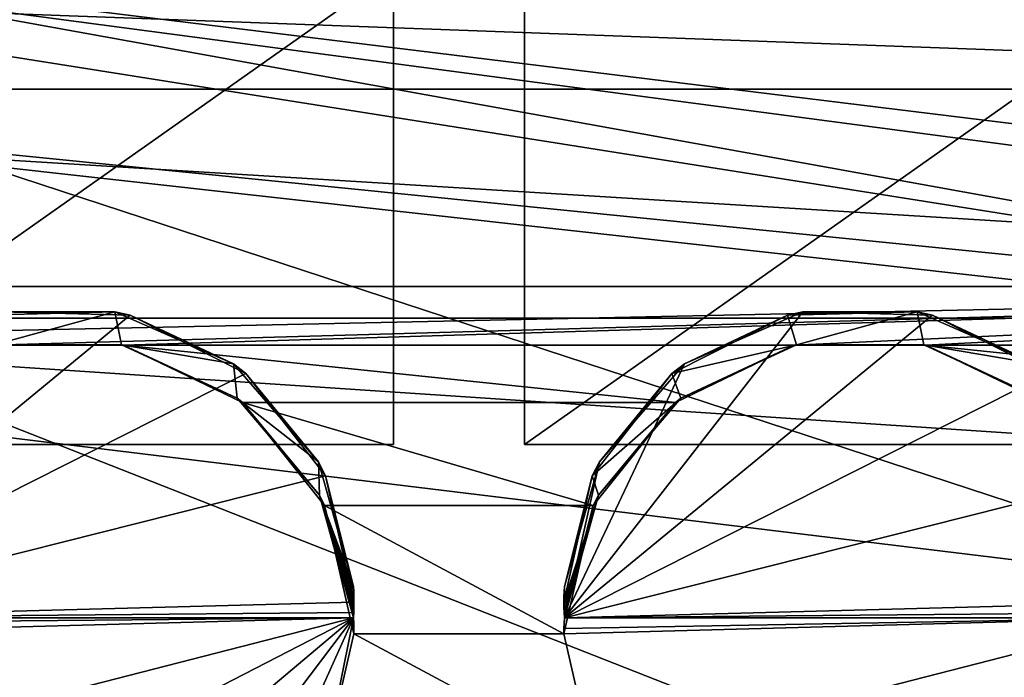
# Model space of a CAD drawing. Extents: x -3 to 104, y -79 to 161.
# Tile 182 of 203: x 25.56 to 38.03, y 148.2 to 156.53. Entities that reach past the tile are written whole.
import ezdxf

# ---------------------------------------------------------------- set-up
doc = ezdxf.new("R2010")
doc.units = 0
doc.header["$MEASUREMENT"] = 0

msp = doc.modelspace()

# ---------------------------------------------------------------- linework, layer by layer
for points in [[(8.9287, 159.520996, 55), (15.88, 152.75, 55), (46.360001, 152.75, 55)], [(8.9287, 159.520996, 55), (46.360001, 152.75, 55), (91.671097, 159.520996, 55)], [(82.135803, 149.813995, 5.5), (9.75, 158.699997, 5.5), (90.849998, 158.699997, 5.5)], [(81.702202, 149.164993, 5.5), (9.75, 158.699997, 5.5), (82.135803, 149.813995, 5.5)], [(81.702202, 149.164993, 5.5), (9.75, 156.399994, 5.5), (9.75, 158.699997, 5.5)], [(9.75, 158.699997, 7.3), (82.135803, 149.813995, 7.3), (90.849998, 158.699997, 7.3)], [(9.75, 156.399994, 7.3), (81.702202, 149.164993, 7.3), (9.75, 158.699997, 7.3)], [(9.75, 158.699997, 7.3), (81.702202, 149.164993, 7.3), (82.135803, 149.813995, 7.3)], [(46.360001, 152.75, 52.5), (9.9201, 158.529999, 52.5), (90.679802, 158.529999, 52.5)], [(15.88, 152.75, 52.5), (9.9201, 158.529999, 52.5), (46.360001, 152.75, 52.5)], [(17.134399, 157.300995, 19.4), (17.134399, 144.800995, 19.4), (55.214401, 144.800995, 19.4)], [(17.134399, 157.300995, 19.4), (55.214401, 144.800995, 19.4), (55.214401, 157.300995, 19.4)], [(60.471001, 126.727997, 17.299999), (10.3, 155.149994, 17.299999), (10.3, 157.149994, 17.299999)], [(90.300003, 157.149994, 17.299999), (60.471001, 126.727997, 17.299999), (10.3, 157.149994, 17.299999)], [(51.439999, 141.149994, 18.9), (10.8, 141.149994, 18.9), (10.8, 157.149994, 18.9)], [(51.439999, 157.149994, 18.9), (51.439999, 141.149994, 18.9), (10.8, 157.149994, 18.9)], [(10.8, 155.649994, 39.099998), (51.439999, 155.649994, 39.099998), (10.8, 157.149994, 39.099998)], [(51.439999, 155.649994, 39.099998), (51.439999, 157.149994, 39.099998), (10.8, 157.149994, 39.099998)], [(30.290001, 151.149994, 37.200001), (21.790001, 151.149994, 37.200001), (30.290001, 157.149994, 37.200001)], [(30.290001, 157.149994, 37.200001), (21.790001, 151.149994, 37.200001), (21.790001, 157.149994, 37.200001)], [(21.790001, 151.149994, 27.200001), (30.290001, 157.149994, 27.200001), (21.790001, 157.149994, 27.200001)], [(21.790001, 151.149994, 27.200001), (30.290001, 151.149994, 27.200001), (30.290001, 157.149994, 27.200001)], [(30.290001, 151.149994, 27.200001), (30.290001, 151.149994, 37.200001), (30.290001, 157.149994, 27.200001)], [(30.290001, 157.149994, 27.200001), (30.290001, 151.149994, 37.200001), (30.290001, 157.149994, 37.200001)], [(40.450001, 151.149994, 37.200001), (31.950001, 151.149994, 37.200001), (40.450001, 157.149994, 37.200001)], [(40.450001, 157.149994, 37.200001), (31.950001, 151.149994, 37.200001), (31.950001, 157.149994, 37.200001)], [(31.950001, 151.149994, 27.200001), (40.450001, 157.149994, 27.200001), (31.950001, 157.149994, 27.200001)], [(31.950001, 151.149994, 27.200001), (40.450001, 151.149994, 27.200001), (40.450001, 157.149994, 27.200001)], [(31.950001, 151.149994, 37.200001), (31.950001, 157.149994, 27.200001), (31.950001, 157.149994, 37.200001)], [(31.950001, 151.149994, 37.200001), (31.950001, 151.149994, 27.200001), (31.950001, 157.149994, 27.200001)], [(9.0658, 153.227005, 7.3), (81.550003, 148.399994, 7.3), (9.75, 156.399994, 7.3)], [(81.550003, 148.399994, 5.5), (9.75, 156.399994, 5.5), (81.702202, 149.164993, 5.5)], [(81.550003, 148.399994, 5.5), (10.05, 140.399994, 5.5), (9.75, 156.399994, 5.5)], [(9.75, 156.399994, 7.3), (81.550003, 148.399994, 7.3), (81.702202, 149.164993, 7.3)], [(51.439999, 155.649994, 50.799999), (51.439999, 155.649994, 39.099998), (10.8, 155.649994, 50.799999)], [(10.8, 155.649994, 50.799999), (51.439999, 155.649994, 39.099998), (10.8, 155.649994, 39.099998)], [(10.8, 153.149994, 50.799999), (51.439999, 153.149994, 50.799999), (10.8, 155.649994, 50.799999)], [(51.439999, 153.149994, 50.799999), (51.439999, 155.649994, 50.799999), (10.8, 155.649994, 50.799999)], [(60.471001, 126.727997, 17.299999), (9.7291, 152.279999, 17.299999), (10.3, 155.149994, 17.299999)], [(6.8, 144.649994, 7.3), (81.550003, 144.399994, 7.3), (9.0658, 153.227005, 7.3)], [(9.0658, 153.227005, 7.3), (81.550003, 144.399994, 7.3), (81.550003, 148.399994, 7.3)], [(51.439999, 153.149994, 51.299999), (10.8, 153.149994, 51.299999), (16.7145, 152.406006, 51.299999)], [(10.8, 153.149994, 51.299999), (51.439999, 153.149994, 51.299999), (10.8, 153.149994, 50.799999)], [(51.439999, 153.149994, 51.299999), (51.439999, 153.149994, 50.799999), (10.8, 153.149994, 50.799999)], [(51.439999, 153.149994, 51.299999), (16.7145, 152.406006, 51.299999), (25.2055, 152.406006, 51.299999)], [(51.439999, 153.149994, 51.299999), (25.2055, 152.406006, 51.299999), (26.8745, 152.406006, 51.299999)], [(51.439999, 153.149994, 51.299999), (26.8745, 152.406006, 51.299999), (35.365501, 152.406006, 51.299999)], [(51.439999, 153.149994, 51.299999), (35.365501, 152.406006, 51.299999), (37.0345, 152.406006, 51.299999)], [(51.439999, 153.149994, 51.299999), (37.0345, 152.406006, 51.299999), (45.525501, 152.406006, 51.299999)], [(46.360001, 152.75, 55), (15.88, 152.75, 55), (46.360001, 152.75, 52.5)], [(46.360001, 152.75, 52.5), (15.88, 152.75, 55), (15.88, 152.75, 52.5)], [(22.2953, 148.949997, 41.299999), (26.9578, 152.785995, 41.299999), (25.3174, 152.830002, 41.299999)], [(22.2953, 148.949997, 41.299999), (28.422501, 152.046005, 41.299999), (26.9578, 152.785995, 41.299999)], [(26.7626, 152.830002, 43.299999), (25.1222, 152.785995, 43.299999), (25.3174, 152.830002, 41.299999)], [(25.1222, 152.785995, 43.299999), (26.7626, 152.830002, 43.299999), (25.2334, 152.412003, 43.299999)], [(25.2334, 152.412003, 43.299999), (26.7626, 152.830002, 43.299999), (26.8466, 152.412003, 43.299999)], [(26.9578, 152.785995, 41.299999), (26.7626, 152.830002, 43.299999), (25.3174, 152.830002, 41.299999)], [(28.2647, 152.169006, 43.299999), (26.7626, 152.830002, 43.299999), (26.9578, 152.785995, 41.299999)], [(26.7626, 152.830002, 43.299999), (28.2647, 152.169006, 43.299999), (26.8466, 152.412003, 43.299999)], [(28.422501, 152.046005, 41.299999), (28.2647, 152.169006, 43.299999), (26.9578, 152.785995, 41.299999)], [(32.455299, 148.949997, 41.299999), (37.117802, 152.785995, 41.299999), (35.477402, 152.830002, 41.299999)], [(32.455299, 148.949997, 41.299999), (35.477402, 152.830002, 41.299999), (33.9753, 152.169006, 41.299999)], [(32.455299, 148.949997, 41.299999), (38.5825, 152.046005, 41.299999), (37.117802, 152.785995, 41.299999)], [(35.2822, 152.785995, 43.299999), (33.817501, 152.046005, 43.299999), (33.9753, 152.169006, 41.299999)], [(33.817501, 152.046005, 43.299999), (35.2822, 152.785995, 43.299999), (35.393398, 152.412003, 43.299999)], [(35.477402, 152.830002, 41.299999), (35.2822, 152.785995, 43.299999), (33.9753, 152.169006, 41.299999)], [(36.9226, 152.830002, 43.299999), (35.2822, 152.785995, 43.299999), (35.477402, 152.830002, 41.299999)], [(35.2822, 152.785995, 43.299999), (36.9226, 152.830002, 43.299999), (35.393398, 152.412003, 43.299999)], [(35.393398, 152.412003, 43.299999), (36.9226, 152.830002, 43.299999), (37.006599, 152.412003, 43.299999)], [(37.117802, 152.785995, 41.299999), (36.9226, 152.830002, 43.299999), (35.477402, 152.830002, 41.299999)], [(38.424702, 152.169006, 43.299999), (36.9226, 152.830002, 43.299999), (37.117802, 152.785995, 41.299999)], [(36.9226, 152.830002, 43.299999), (38.424702, 152.169006, 43.299999), (37.006599, 152.412003, 43.299999)], [(38.5825, 152.046005, 41.299999), (38.424702, 152.169006, 43.299999), (37.117802, 152.785995, 41.299999)], [(26.8745, 152.406006, 51.299999), (25.2055, 152.406006, 51.299999), (25.2334, 152.412003, 43.299999)], [(26.8466, 152.412003, 43.299999), (26.8745, 152.406006, 51.299999), (25.2334, 152.412003, 43.299999)], [(28.3104, 151.735001, 43.299999), (26.8745, 152.406006, 51.299999), (26.8466, 152.412003, 43.299999)], [(26.8466, 152.412003, 43.299999), (28.2647, 152.169006, 43.299999), (28.3104, 151.735001, 43.299999)], [(33.8619, 151.682007, 51.299999), (26.8745, 152.406006, 51.299999), (28.378099, 151.682007, 51.299999)], [(35.365501, 152.406006, 51.299999), (26.8745, 152.406006, 51.299999), (33.8619, 151.682007, 51.299999)], [(28.378099, 151.682007, 51.299999), (26.8745, 152.406006, 51.299999), (28.3104, 151.735001, 43.299999)], [(33.817501, 152.046005, 43.299999), (35.393398, 152.412003, 43.299999), (33.9296, 151.735001, 43.299999)], [(35.365501, 152.406006, 51.299999), (33.8619, 151.682007, 51.299999), (33.9296, 151.735001, 43.299999)], [(35.393398, 152.412003, 43.299999), (35.365501, 152.406006, 51.299999), (33.9296, 151.735001, 43.299999)], [(37.006599, 152.412003, 43.299999), (35.365501, 152.406006, 51.299999), (35.393398, 152.412003, 43.299999)], [(37.0345, 152.406006, 51.299999), (35.365501, 152.406006, 51.299999), (37.006599, 152.412003, 43.299999)], [(38.470402, 151.735001, 43.299999), (37.0345, 152.406006, 51.299999), (37.006599, 152.412003, 43.299999)], [(37.006599, 152.412003, 43.299999), (38.424702, 152.169006, 43.299999), (38.470402, 151.735001, 43.299999)], [(44.0219, 151.682007, 51.299999), (37.0345, 152.406006, 51.299999), (38.538101, 151.682007, 51.299999)], [(45.525501, 152.406006, 51.299999), (37.0345, 152.406006, 51.299999), (44.0219, 151.682007, 51.299999)], [(38.538101, 151.682007, 51.299999), (37.0345, 152.406006, 51.299999), (38.470402, 151.735001, 43.299999)], [(60.471001, 126.727997, 17.299999), (15.471, 126.727997, 17.299999), (9.7291, 152.279999, 17.299999)], [(29.3407, 150.929993, 43.299999), (28.2647, 152.169006, 43.299999), (28.422501, 152.046005, 41.299999)], [(28.3104, 151.735001, 43.299999), (28.2647, 152.169006, 43.299999), (29.3407, 150.929993, 43.299999)], [(32.455299, 148.949997, 41.299999), (33.9753, 152.169006, 41.299999), (32.8993, 150.929993, 41.299999)], [(33.9753, 152.169006, 41.299999), (33.817501, 152.046005, 43.299999), (32.8993, 150.929993, 41.299999)], [(22.2953, 148.949997, 41.299999), (29.430901, 150.751007, 41.299999), (28.422501, 152.046005, 41.299999)], [(29.430901, 150.751007, 41.299999), (29.3407, 150.929993, 43.299999), (28.422501, 152.046005, 41.299999)], [(32.455299, 148.949997, 41.299999), (39.5909, 150.751007, 41.299999), (38.5825, 152.046005, 41.299999)], [(33.817501, 152.046005, 43.299999), (32.809101, 150.751007, 43.299999), (32.8993, 150.929993, 41.299999)], [(32.809101, 150.751007, 43.299999), (33.817501, 152.046005, 43.299999), (33.9296, 151.735001, 43.299999)], [(29.3542, 150.505005, 43.299999), (28.378099, 151.682007, 51.299999), (28.3104, 151.735001, 43.299999)], [(28.3104, 151.735001, 43.299999), (29.3407, 150.929993, 43.299999), (29.3542, 150.505005, 43.299999)], [(32.8214, 150.376999, 51.299999), (33.8619, 151.682007, 51.299999), (28.378099, 151.682007, 51.299999)], [(32.8214, 150.376999, 51.299999), (28.378099, 151.682007, 51.299999), (29.4186, 150.376999, 51.299999)], [(29.4186, 150.376999, 51.299999), (28.378099, 151.682007, 51.299999), (29.3542, 150.505005, 43.299999)], [(32.809101, 150.751007, 43.299999), (33.9296, 151.735001, 43.299999), (32.885799, 150.505005, 43.299999)], [(33.8619, 151.682007, 51.299999), (32.8214, 150.376999, 51.299999), (32.885799, 150.505005, 43.299999)], [(33.9296, 151.735001, 43.299999), (33.8619, 151.682007, 51.299999), (32.885799, 150.505005, 43.299999)], [(30.290001, 151.149994, 27.200001), (21.790001, 151.149994, 27.200001), (21.790001, 151.149994, 37.200001)], [(30.290001, 151.149994, 27.200001), (21.790001, 151.149994, 37.200001), (30.290001, 151.149994, 37.200001)], [(40.450001, 151.149994, 27.200001), (31.950001, 151.149994, 27.200001), (31.950001, 151.149994, 37.200001)], [(40.450001, 151.149994, 27.200001), (31.950001, 151.149994, 37.200001), (40.450001, 151.149994, 37.200001)], [(29.7847, 149.350006, 43.299999), (29.3407, 150.929993, 43.299999), (29.430901, 150.751007, 41.299999)], [(29.3542, 150.505005, 43.299999), (29.3407, 150.929993, 43.299999), (29.7847, 149.350006, 43.299999)], [(32.455299, 148.949997, 41.299999), (32.8993, 150.929993, 41.299999), (32.455299, 149.350006, 41.299999)], [(32.8993, 150.929993, 41.299999), (32.809101, 150.751007, 43.299999), (32.455299, 149.350006, 41.299999)], [(22.2953, 148.949997, 41.299999), (29.790001, 149.149994, 41.299999), (29.430901, 150.751007, 41.299999)], [(29.790001, 149.149994, 41.299999), (29.7847, 149.350006, 43.299999), (29.430901, 150.751007, 41.299999)], [(32.809101, 150.751007, 43.299999), (32.450001, 149.149994, 43.299999), (32.455299, 149.350006, 41.299999)], [(32.450001, 149.149994, 43.299999), (32.809101, 150.751007, 43.299999), (32.885799, 150.505005, 43.299999)], [(32.455299, 148.949997, 41.299999), (39.950001, 149.149994, 41.299999), (39.5909, 150.751007, 41.299999)], [(29.7847, 148.949997, 43.299999), (29.4186, 150.376999, 51.299999), (29.3542, 150.505005, 43.299999)], [(29.7894, 149.082993, 43.299999), (29.3542, 150.505005, 43.299999), (29.790001, 149.149994, 43.299999)], [(29.7876, 149.016998, 43.299999), (29.3542, 150.505005, 43.299999), (29.7894, 149.082993, 43.299999)], [(29.7847, 148.949997, 43.299999), (29.3542, 150.505005, 43.299999), (29.7876, 149.016998, 43.299999)], [(29.7876, 149.283005, 43.299999), (29.3542, 150.505005, 43.299999), (29.7847, 149.350006, 43.299999)], [(29.7894, 149.216995, 43.299999), (29.3542, 150.505005, 43.299999), (29.7876, 149.283005, 43.299999)], [(29.790001, 149.149994, 43.299999), (29.3542, 150.505005, 43.299999), (29.7894, 149.216995, 43.299999)], [(32.450001, 149.149994, 43.299999), (32.885799, 150.505005, 43.299999), (32.4506, 149.082993, 43.299999)], [(32.4506, 149.082993, 43.299999), (32.885799, 150.505005, 43.299999), (32.4524, 149.016998, 43.299999)], [(32.4524, 149.016998, 43.299999), (32.885799, 150.505005, 43.299999), (32.455299, 148.949997, 43.299999)], [(32.885799, 150.505005, 43.299999), (32.8214, 150.376999, 51.299999), (32.455299, 148.949997, 43.299999)], [(32.450001, 148.75, 51.299999), (32.8214, 150.376999, 51.299999), (29.4186, 150.376999, 51.299999)], [(32.450001, 148.75, 51.299999), (29.4186, 150.376999, 51.299999), (29.790001, 148.75, 51.299999)], [(29.790001, 148.75, 51.299999), (29.4186, 150.376999, 51.299999), (29.7847, 148.949997, 43.299999)], [(32.8214, 150.376999, 51.299999), (32.450001, 148.75, 51.299999), (32.455299, 148.949997, 43.299999)], [(29.7876, 149.283005, 43.299999), (29.7847, 149.350006, 43.299999), (29.790001, 149.149994, 41.299999)], [(29.7894, 149.216995, 43.299999), (29.7876, 149.283005, 43.299999), (29.790001, 149.149994, 41.299999)], [(32.455299, 149.350006, 41.299999), (32.450001, 149.149994, 43.299999), (32.4524, 149.283005, 41.299999)], [(32.4524, 149.283005, 41.299999), (32.450001, 149.149994, 43.299999), (32.4506, 149.216995, 41.299999)], [(32.455299, 148.949997, 41.299999), (32.4524, 149.283005, 41.299999), (32.4506, 149.216995, 41.299999)], [(32.455299, 148.949997, 41.299999), (32.455299, 149.350006, 41.299999), (32.4524, 149.283005, 41.299999)], [(22.2953, 148.949997, 41.299999), (29.7876, 149.016998, 41.299999), (29.790001, 149.149994, 41.299999)], [(29.7876, 149.016998, 41.299999), (29.7894, 149.082993, 41.299999), (29.790001, 149.149994, 41.299999)], [(29.790001, 149.149994, 43.299999), (29.7894, 149.216995, 43.299999), (29.790001, 149.149994, 41.299999)], [(29.7894, 149.082993, 41.299999), (29.7894, 149.082993, 43.299999), (29.790001, 149.149994, 41.299999)], [(29.7894, 149.082993, 43.299999), (29.790001, 149.149994, 43.299999), (29.790001, 149.149994, 41.299999)], [(32.455299, 148.949997, 41.299999), (32.4506, 149.216995, 41.299999), (32.450001, 149.149994, 41.299999)], [(32.4506, 149.216995, 41.299999), (32.450001, 149.149994, 43.299999), (32.450001, 149.149994, 41.299999)], [(32.455299, 148.949997, 41.299999), (32.450001, 149.149994, 41.299999), (32.4506, 149.082993, 41.299999)], [(32.450001, 149.149994, 41.299999), (32.4506, 149.082993, 43.299999), (32.4506, 149.082993, 41.299999)], [(32.450001, 149.149994, 43.299999), (32.4506, 149.082993, 43.299999), (32.450001, 149.149994, 41.299999)], [(32.455299, 148.949997, 41.299999), (39.947601, 149.016998, 41.299999), (39.950001, 149.149994, 41.299999)], [(22.2953, 148.949997, 41.299999), (29.7847, 148.949997, 41.299999), (29.7876, 149.016998, 41.299999)], [(29.7847, 148.949997, 41.299999), (29.7847, 148.949997, 43.299999), (29.7876, 149.016998, 41.299999)], [(29.7847, 148.949997, 43.299999), (29.7876, 149.016998, 43.299999), (29.7876, 149.016998, 41.299999)], [(29.7876, 149.016998, 41.299999), (29.7876, 149.016998, 43.299999), (29.7894, 149.082993, 41.299999)], [(29.7876, 149.016998, 43.299999), (29.7894, 149.082993, 43.299999), (29.7894, 149.082993, 41.299999)], [(32.455299, 148.949997, 41.299999), (32.4506, 149.082993, 41.299999), (32.4524, 149.016998, 41.299999)], [(32.4506, 149.082993, 41.299999), (32.4524, 149.016998, 43.299999), (32.4524, 149.016998, 41.299999)], [(32.4506, 149.082993, 43.299999), (32.4524, 149.016998, 43.299999), (32.4506, 149.082993, 41.299999)], [(32.4524, 149.016998, 41.299999), (32.455299, 148.949997, 43.299999), (32.455299, 148.949997, 41.299999)], [(32.4524, 149.016998, 43.299999), (32.455299, 148.949997, 43.299999), (32.4524, 149.016998, 41.299999)], [(32.455299, 148.949997, 41.299999), (39.944698, 148.949997, 41.299999), (39.947601, 149.016998, 41.299999)], [(22.290001, 148.75, 41.299999), (29.7847, 148.949997, 41.299999), (22.2924, 148.882996, 41.299999)], [(22.6614, 147.123001, 41.299999), (29.7847, 148.949997, 41.299999), (22.290001, 148.75, 41.299999)], [(22.2924, 148.882996, 41.299999), (29.7847, 148.949997, 41.299999), (22.2953, 148.949997, 41.299999)], [(23.7019, 145.817993, 41.299999), (29.7847, 148.949997, 41.299999), (22.6614, 147.123001, 41.299999)], [(23.7019, 145.817993, 41.299999), (25.2055, 145.093994, 41.299999), (29.7847, 148.949997, 41.299999)], [(25.2055, 145.093994, 41.299999), (26.8745, 145.093994, 41.299999), (29.7847, 148.949997, 41.299999)], [(26.8745, 145.093994, 41.299999), (28.378099, 145.817993, 41.299999), (29.7847, 148.949997, 41.299999)], [(28.378099, 145.817993, 41.299999), (29.4186, 147.123001, 41.299999), (29.7847, 148.949997, 41.299999)], [(29.4186, 147.123001, 41.299999), (29.790001, 148.75, 41.299999), (29.7847, 148.949997, 41.299999)], [(29.790001, 148.75, 41.299999), (29.7847, 148.949997, 43.299999), (29.7894, 148.817001, 41.299999)], [(29.7894, 148.817001, 41.299999), (29.7847, 148.949997, 43.299999), (29.7876, 148.882996, 41.299999)], [(29.7876, 148.882996, 41.299999), (29.7847, 148.949997, 43.299999), (29.7847, 148.949997, 41.299999)], [(29.790001, 148.75, 41.299999), (29.790001, 148.75, 51.299999), (29.7847, 148.949997, 43.299999)], [(29.7894, 148.817001, 41.299999), (29.7876, 148.882996, 41.299999), (29.7847, 148.949997, 41.299999)], [(29.790001, 148.75, 41.299999), (29.7894, 148.817001, 41.299999), (29.7847, 148.949997, 41.299999)], [(32.4506, 148.817001, 41.299999), (32.455299, 148.949997, 43.299999), (32.450001, 148.75, 41.299999)], [(32.455299, 148.949997, 43.299999), (32.450001, 148.75, 51.299999), (32.450001, 148.75, 41.299999)], [(32.450001, 148.75, 41.299999), (39.944698, 148.949997, 41.299999), (32.4506, 148.817001, 41.299999)], [(32.8214, 147.123001, 41.299999), (39.944698, 148.949997, 41.299999), (32.450001, 148.75, 41.299999)], [(32.4524, 148.882996, 41.299999), (32.455299, 148.949997, 43.299999), (32.4506, 148.817001, 41.299999)], [(32.4506, 148.817001, 41.299999), (32.455299, 148.949997, 41.299999), (32.4524, 148.882996, 41.299999)], [(32.4506, 148.817001, 41.299999), (39.944698, 148.949997, 41.299999), (32.455299, 148.949997, 41.299999)], [(32.455299, 148.949997, 41.299999), (32.455299, 148.949997, 43.299999), (32.4524, 148.882996, 41.299999)], [(33.8619, 145.817993, 41.299999), (39.944698, 148.949997, 41.299999), (32.8214, 147.123001, 41.299999)], [(33.8619, 145.817993, 41.299999), (35.365501, 145.093994, 41.299999), (39.944698, 148.949997, 41.299999)], [(35.365501, 145.093994, 41.299999), (37.0345, 145.093994, 41.299999), (39.944698, 148.949997, 41.299999)], [(37.0345, 145.093994, 41.299999), (38.538101, 145.817993, 41.299999), (39.944698, 148.949997, 41.299999)], [(32.8214, 147.123001, 51.299999), (29.790001, 148.75, 51.299999), (29.4186, 147.123001, 51.299999)], [(29.4186, 147.123001, 41.299999), (29.4186, 147.123001, 51.299999), (29.790001, 148.75, 41.299999)], [(29.4186, 147.123001, 51.299999), (29.790001, 148.75, 51.299999), (29.790001, 148.75, 41.299999)], [(32.8214, 147.123001, 51.299999), (32.450001, 148.75, 51.299999), (29.790001, 148.75, 51.299999)], [(32.450001, 148.75, 51.299999), (32.8214, 147.123001, 51.299999), (32.450001, 148.75, 41.299999)], [(32.450001, 148.75, 41.299999), (32.8214, 147.123001, 51.299999), (32.8214, 147.123001, 41.299999)], [(81.550003, 144.399994, 5.5), (10.05, 140.399994, 5.5), (81.550003, 148.399994, 5.5)]]:
    msp.add_3dface(points)

doc.saveas('drawing.dxf')
